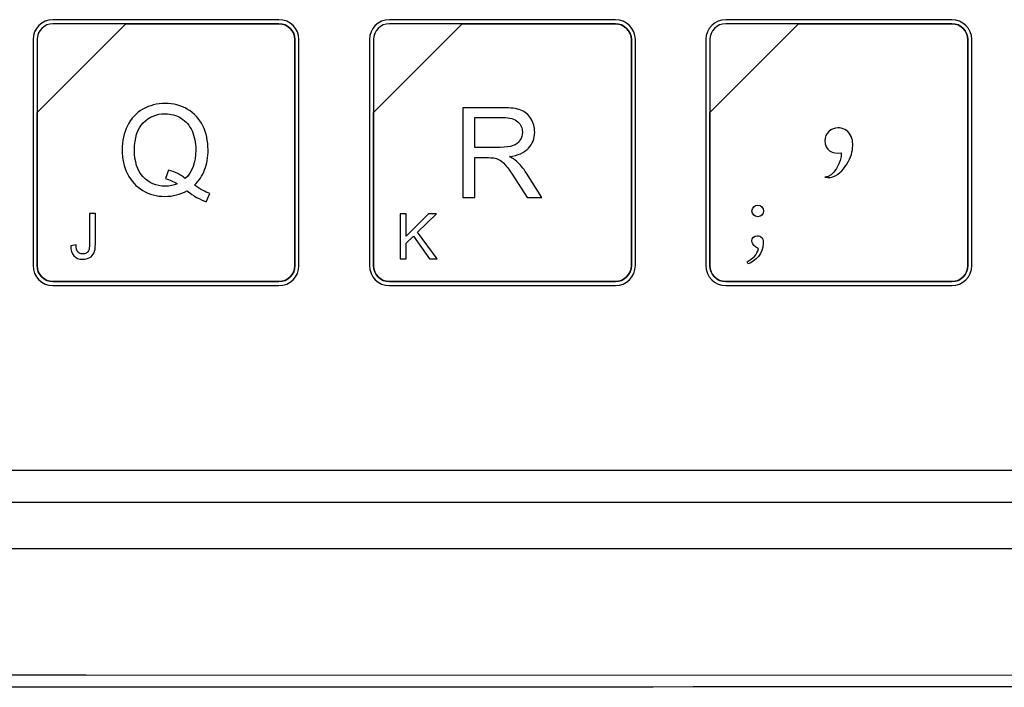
# Model space of a CAD drawing. Header units: millimetres. Extents: x 7180 to 8943, y -2677 to -1782.
# Tile 51 of 101: x 7291 to 7346, y -2255 to -2218. Entities that reach past the tile are written whole.
import ezdxf

# ---------------------------------------------------------------- set-up
doc = ezdxf.new("R2010")
doc.units = ezdxf.units.MM
doc.header["$LTSCALE"] = 3

msp = doc.modelspace()

# ---------------------------------------------------------------- linework, layer by layer
at = {"linetype": 'Continuous', "lineweight": 30}
for p, q in [((7265.497, -2243.226), (7484.494, -2243.226)), ((7263.71, -2245.014), (7486.282, -2245.014)), ((7259.996, -2247.614), (7489.996, -2247.614))]:
    msp.add_line(p, q, dxfattribs=at)
at = {"linetype": 'Continuous', "lineweight": 30, "flags": 128}
msp.add_lwpolyline([(7252.889, -2254.727), (7252.889, -2254.727), (7254.889, -2254.727), (7262.889, -2254.728), (7294.889, -2254.729), (7422.889, -2254.73), (7436.482, -2254.729), (7485.635, -2254.728), (7497.102, -2254.727), (7497.102, -2254.727)], dxfattribs=at)
at = {"linetype": 'Continuous', "lineweight": 30}
for points, knots in [([(7293.026, -2217.913), (7293.026, -2217.913), (7305.724, -2217.913), (7305.724, -2217.913), (7305.724, -2217.913), (7306.34, -2217.913), (7306.845, -2218.417), (7306.845, -2219.033), (7306.845, -2219.033), (7306.845, -2219.033), (7306.845, -2231.731), (7306.845, -2231.731), (7306.845, -2231.731), (7306.845, -2232.347), (7306.34, -2232.851), (7305.724, -2232.851), (7305.724, -2232.851), (7305.724, -2232.851), (7293.026, -2232.851), (7293.026, -2232.851), (7293.026, -2232.851), (7292.41, -2232.851), (7291.906, -2232.347), (7291.906, -2231.731), (7291.906, -2231.731), (7291.906, -2231.731), (7291.906, -2219.033), (7291.906, -2219.033), (7291.906, -2219.033), (7291.906, -2218.417), (7292.41, -2217.913), (7293.026, -2217.913)], [0, 0, 0, 0, 0.111111, 0.111111, 0.111111, 0.111111, 0.222222, 0.222222, 0.222222, 0.222222, 0.333333, 0.333333, 0.333333, 0.333333, 0.444444, 0.444444, 0.444444, 0.444444, 0.555556, 0.555556, 0.555556, 0.555556, 0.666667, 0.666667, 0.666667, 0.666667, 0.777778, 0.777778, 0.777778, 0.777778, 1, 1, 1, 1]), ([(7293.026, -2218.137), (7293.026, -2218.137), (7297.114, -2218.137), (7297.114, -2218.137), (7297.114, -2218.137), (7297.114, -2218.137), (7292.13, -2223.12), (7292.13, -2223.12), (7292.13, -2223.12), (7292.13, -2223.12), (7292.13, -2219.033), (7292.13, -2219.033), (7292.13, -2219.033), (7292.13, -2218.54), (7292.533, -2218.137), (7293.026, -2218.137)], [0, 0, 0, 0, 0.2, 0.2, 0.2, 0.2, 0.4, 0.4, 0.4, 0.4, 0.6, 0.6, 0.6, 0.6, 1, 1, 1, 1]), ([(7297.114, -2218.137), (7297.114, -2218.137), (7297.127, -2218.137), (7297.127, -2218.137), (7297.127, -2218.137), (7297.127, -2218.137), (7305.724, -2218.137), (7305.724, -2218.137), (7305.724, -2218.137), (7306.217, -2218.137), (7306.62, -2218.54), (7306.62, -2219.033), (7306.62, -2219.033), (7306.62, -2219.033), (7306.62, -2231.731), (7306.62, -2231.731), (7306.62, -2231.731), (7306.62, -2232.224), (7306.217, -2232.627), (7305.724, -2232.627), (7305.724, -2232.627), (7305.724, -2232.627), (7293.026, -2232.627), (7293.026, -2232.627), (7293.026, -2232.627), (7292.533, -2232.627), (7292.13, -2232.224), (7292.13, -2231.731), (7292.13, -2231.731), (7292.13, -2231.731), (7292.13, -2223.216), (7292.13, -2223.216), (7292.13, -2223.216), (7292.13, -2223.216), (7292.13, -2223.12), (7292.13, -2223.12), (7292.13, -2223.12), (7292.13, -2223.12), (7297.114, -2218.137), (7297.114, -2218.137)], [0, 0, 0, 0, 0.090909, 0.090909, 0.090909, 0.090909, 0.181818, 0.181818, 0.181818, 0.181818, 0.272727, 0.272727, 0.272727, 0.272727, 0.363636, 0.363636, 0.363636, 0.363636, 0.454545, 0.454545, 0.454545, 0.454545, 0.545455, 0.545455, 0.545455, 0.545455, 0.636364, 0.636364, 0.636364, 0.636364, 0.727273, 0.727273, 0.727273, 0.727273, 0.818182, 0.818182, 0.818182, 0.818182, 1, 1, 1, 1]), ([(7306.62, -2231.731), (7306.62, -2231.731), (7306.62, -2219.033), (7306.62, -2219.033), (7306.62, -2219.033), (7306.62, -2218.54), (7306.217, -2218.137), (7305.724, -2218.137), (7305.724, -2218.137), (7305.724, -2218.137), (7297.127, -2218.137), (7297.127, -2218.137), (7297.127, -2218.137), (7297.127, -2218.137), (7297.114, -2218.137), (7297.114, -2218.137), (7297.114, -2218.137), (7297.114, -2218.137), (7292.13, -2223.12), (7292.13, -2223.12), (7292.13, -2223.12), (7292.13, -2223.12), (7292.13, -2223.216), (7292.13, -2223.216), (7292.13, -2223.216), (7292.13, -2223.216), (7292.13, -2231.731), (7292.13, -2231.731), (7292.13, -2231.731), (7292.13, -2232.224), (7292.533, -2232.627), (7293.026, -2232.627), (7293.026, -2232.627), (7293.026, -2232.627), (7305.724, -2232.627), (7305.724, -2232.627), (7305.724, -2232.627), (7306.217, -2232.627), (7306.62, -2232.224), (7306.62, -2231.731)], [0, 0, 0, 0, 0.090909, 0.090909, 0.090909, 0.090909, 0.181818, 0.181818, 0.181818, 0.181818, 0.272727, 0.272727, 0.272727, 0.272727, 0.363636, 0.363636, 0.363636, 0.363636, 0.454545, 0.454545, 0.454545, 0.454545, 0.545455, 0.545455, 0.545455, 0.545455, 0.636364, 0.636364, 0.636364, 0.636364, 0.727273, 0.727273, 0.727273, 0.727273, 0.818182, 0.818182, 0.818182, 0.818182, 1, 1, 1, 1]), ([(7311.926, -2217.913), (7311.926, -2217.913), (7324.624, -2217.913), (7324.624, -2217.913), (7324.624, -2217.913), (7325.24, -2217.913), (7325.745, -2218.417), (7325.745, -2219.033), (7325.745, -2219.033), (7325.745, -2219.033), (7325.745, -2231.731), (7325.745, -2231.731), (7325.745, -2231.731), (7325.745, -2232.347), (7325.24, -2232.851), (7324.624, -2232.851), (7324.624, -2232.851), (7324.624, -2232.851), (7311.926, -2232.851), (7311.926, -2232.851), (7311.926, -2232.851), (7311.31, -2232.851), (7310.806, -2232.347), (7310.806, -2231.731), (7310.806, -2231.731), (7310.806, -2231.731), (7310.806, -2219.033), (7310.806, -2219.033), (7310.806, -2219.033), (7310.806, -2218.417), (7311.31, -2217.913), (7311.926, -2217.913)], [0, 0, 0, 0, 0.111111, 0.111111, 0.111111, 0.111111, 0.222222, 0.222222, 0.222222, 0.222222, 0.333333, 0.333333, 0.333333, 0.333333, 0.444444, 0.444444, 0.444444, 0.444444, 0.555556, 0.555556, 0.555556, 0.555556, 0.666667, 0.666667, 0.666667, 0.666667, 0.777778, 0.777778, 0.777778, 0.777778, 1, 1, 1, 1]), ([(7311.926, -2218.137), (7311.926, -2218.137), (7316.014, -2218.137), (7316.014, -2218.137), (7316.014, -2218.137), (7316.014, -2218.137), (7311.03, -2223.12), (7311.03, -2223.12), (7311.03, -2223.12), (7311.03, -2223.12), (7311.03, -2219.033), (7311.03, -2219.033), (7311.03, -2219.033), (7311.03, -2218.54), (7311.433, -2218.137), (7311.926, -2218.137)], [0, 0, 0, 0, 0.2, 0.2, 0.2, 0.2, 0.4, 0.4, 0.4, 0.4, 0.6, 0.6, 0.6, 0.6, 1, 1, 1, 1]), ([(7316.014, -2218.137), (7316.014, -2218.137), (7316.027, -2218.137), (7316.027, -2218.137), (7316.027, -2218.137), (7316.027, -2218.137), (7324.624, -2218.137), (7324.624, -2218.137), (7324.624, -2218.137), (7325.117, -2218.137), (7325.52, -2218.54), (7325.52, -2219.033), (7325.52, -2219.033), (7325.52, -2219.033), (7325.52, -2231.731), (7325.52, -2231.731), (7325.52, -2231.731), (7325.52, -2232.224), (7325.117, -2232.627), (7324.624, -2232.627), (7324.624, -2232.627), (7324.624, -2232.627), (7311.926, -2232.627), (7311.926, -2232.627), (7311.926, -2232.627), (7311.433, -2232.627), (7311.03, -2232.224), (7311.03, -2231.731), (7311.03, -2231.731), (7311.03, -2231.731), (7311.03, -2223.216), (7311.03, -2223.216), (7311.03, -2223.216), (7311.03, -2223.216), (7311.03, -2223.12), (7311.03, -2223.12), (7311.03, -2223.12), (7311.03, -2223.12), (7316.014, -2218.137), (7316.014, -2218.137)], [0, 0, 0, 0, 0.090909, 0.090909, 0.090909, 0.090909, 0.181818, 0.181818, 0.181818, 0.181818, 0.272727, 0.272727, 0.272727, 0.272727, 0.363636, 0.363636, 0.363636, 0.363636, 0.454545, 0.454545, 0.454545, 0.454545, 0.545455, 0.545455, 0.545455, 0.545455, 0.636364, 0.636364, 0.636364, 0.636364, 0.727273, 0.727273, 0.727273, 0.727273, 0.818182, 0.818182, 0.818182, 0.818182, 1, 1, 1, 1]), ([(7325.52, -2231.731), (7325.52, -2231.731), (7325.52, -2219.033), (7325.52, -2219.033), (7325.52, -2219.033), (7325.52, -2218.54), (7325.117, -2218.137), (7324.624, -2218.137), (7324.624, -2218.137), (7324.624, -2218.137), (7316.027, -2218.137), (7316.027, -2218.137), (7316.027, -2218.137), (7316.027, -2218.137), (7316.014, -2218.137), (7316.014, -2218.137), (7316.014, -2218.137), (7316.014, -2218.137), (7311.03, -2223.12), (7311.03, -2223.12), (7311.03, -2223.12), (7311.03, -2223.12), (7311.03, -2223.216), (7311.03, -2223.216), (7311.03, -2223.216), (7311.03, -2223.216), (7311.03, -2231.731), (7311.03, -2231.731), (7311.03, -2231.731), (7311.03, -2232.224), (7311.433, -2232.627), (7311.926, -2232.627), (7311.926, -2232.627), (7311.926, -2232.627), (7324.624, -2232.627), (7324.624, -2232.627), (7324.624, -2232.627), (7325.117, -2232.627), (7325.52, -2232.224), (7325.52, -2231.731)], [0, 0, 0, 0, 0.090909, 0.090909, 0.090909, 0.090909, 0.181818, 0.181818, 0.181818, 0.181818, 0.272727, 0.272727, 0.272727, 0.272727, 0.363636, 0.363636, 0.363636, 0.363636, 0.454545, 0.454545, 0.454545, 0.454545, 0.545455, 0.545455, 0.545455, 0.545455, 0.636364, 0.636364, 0.636364, 0.636364, 0.727273, 0.727273, 0.727273, 0.727273, 0.818182, 0.818182, 0.818182, 0.818182, 1, 1, 1, 1]), ([(7330.826, -2217.913), (7330.826, -2217.913), (7343.524, -2217.913), (7343.524, -2217.913), (7343.524, -2217.913), (7344.14, -2217.913), (7344.645, -2218.417), (7344.645, -2219.033), (7344.645, -2219.033), (7344.645, -2219.033), (7344.645, -2231.731), (7344.645, -2231.731), (7344.645, -2231.731), (7344.645, -2232.347), (7344.14, -2232.851), (7343.524, -2232.851), (7343.524, -2232.851), (7343.524, -2232.851), (7330.826, -2232.851), (7330.826, -2232.851), (7330.826, -2232.851), (7330.21, -2232.851), (7329.706, -2232.347), (7329.706, -2231.731), (7329.706, -2231.731), (7329.706, -2231.731), (7329.706, -2219.033), (7329.706, -2219.033), (7329.706, -2219.033), (7329.706, -2218.417), (7330.21, -2217.913), (7330.826, -2217.913)], [0, 0, 0, 0, 0.111111, 0.111111, 0.111111, 0.111111, 0.222222, 0.222222, 0.222222, 0.222222, 0.333333, 0.333333, 0.333333, 0.333333, 0.444444, 0.444444, 0.444444, 0.444444, 0.555556, 0.555556, 0.555556, 0.555556, 0.666667, 0.666667, 0.666667, 0.666667, 0.777778, 0.777778, 0.777778, 0.777778, 1, 1, 1, 1]), ([(7330.826, -2218.137), (7330.826, -2218.137), (7334.914, -2218.137), (7334.914, -2218.137), (7334.914, -2218.137), (7334.914, -2218.137), (7329.93, -2223.12), (7329.93, -2223.12), (7329.93, -2223.12), (7329.93, -2223.12), (7329.93, -2219.033), (7329.93, -2219.033), (7329.93, -2219.033), (7329.93, -2218.54), (7330.333, -2218.137), (7330.826, -2218.137)], [0, 0, 0, 0, 0.2, 0.2, 0.2, 0.2, 0.4, 0.4, 0.4, 0.4, 0.6, 0.6, 0.6, 0.6, 1, 1, 1, 1]), ([(7334.914, -2218.137), (7334.914, -2218.137), (7334.927, -2218.137), (7334.927, -2218.137), (7334.927, -2218.137), (7334.927, -2218.137), (7343.524, -2218.137), (7343.524, -2218.137), (7343.524, -2218.137), (7344.017, -2218.137), (7344.421, -2218.54), (7344.421, -2219.033), (7344.421, -2219.033), (7344.421, -2219.033), (7344.421, -2231.731), (7344.421, -2231.731), (7344.421, -2231.731), (7344.421, -2232.224), (7344.017, -2232.627), (7343.524, -2232.627), (7343.524, -2232.627), (7343.524, -2232.627), (7330.826, -2232.627), (7330.826, -2232.627), (7330.826, -2232.627), (7330.333, -2232.627), (7329.93, -2232.224), (7329.93, -2231.731), (7329.93, -2231.731), (7329.93, -2231.731), (7329.93, -2223.216), (7329.93, -2223.216), (7329.93, -2223.216), (7329.93, -2223.216), (7329.93, -2223.12), (7329.93, -2223.12), (7329.93, -2223.12), (7329.93, -2223.12), (7334.914, -2218.137), (7334.914, -2218.137)], [0, 0, 0, 0, 0.090909, 0.090909, 0.090909, 0.090909, 0.181818, 0.181818, 0.181818, 0.181818, 0.272727, 0.272727, 0.272727, 0.272727, 0.363636, 0.363636, 0.363636, 0.363636, 0.454545, 0.454545, 0.454545, 0.454545, 0.545455, 0.545455, 0.545455, 0.545455, 0.636364, 0.636364, 0.636364, 0.636364, 0.727273, 0.727273, 0.727273, 0.727273, 0.818182, 0.818182, 0.818182, 0.818182, 1, 1, 1, 1]), ([(7344.421, -2231.731), (7344.421, -2231.731), (7344.421, -2219.033), (7344.421, -2219.033), (7344.421, -2219.033), (7344.421, -2218.54), (7344.017, -2218.137), (7343.524, -2218.137), (7343.524, -2218.137), (7343.524, -2218.137), (7334.927, -2218.137), (7334.927, -2218.137), (7334.927, -2218.137), (7334.927, -2218.137), (7334.914, -2218.137), (7334.914, -2218.137), (7334.914, -2218.137), (7334.914, -2218.137), (7329.93, -2223.12), (7329.93, -2223.12), (7329.93, -2223.12), (7329.93, -2223.12), (7329.93, -2223.216), (7329.93, -2223.216), (7329.93, -2223.216), (7329.93, -2223.216), (7329.93, -2231.731), (7329.93, -2231.731), (7329.93, -2231.731), (7329.93, -2232.224), (7330.333, -2232.627), (7330.826, -2232.627), (7330.826, -2232.627), (7330.826, -2232.627), (7343.524, -2232.627), (7343.524, -2232.627), (7343.524, -2232.627), (7344.017, -2232.627), (7344.421, -2232.224), (7344.421, -2231.731)], [0, 0, 0, 0, 0.090909, 0.090909, 0.090909, 0.090909, 0.181818, 0.181818, 0.181818, 0.181818, 0.272727, 0.272727, 0.272727, 0.272727, 0.363636, 0.363636, 0.363636, 0.363636, 0.454545, 0.454545, 0.454545, 0.454545, 0.545455, 0.545455, 0.545455, 0.545455, 0.636364, 0.636364, 0.636364, 0.636364, 0.727273, 0.727273, 0.727273, 0.727273, 0.818182, 0.818182, 0.818182, 0.818182, 1, 1, 1, 1]), ([(7300.976, -2227.212), (7301.287, -2227.426), (7301.574, -2227.581), (7301.838, -2227.68), (7301.838, -2227.68), (7301.838, -2227.68), (7301.639, -2228.146), (7301.639, -2228.146), (7301.639, -2228.146), (7301.276, -2228.015), (7300.913, -2227.81), (7300.552, -2227.527), (7300.552, -2227.527), (7300.178, -2227.736), (7299.766, -2227.839), (7299.314, -2227.839), (7299.314, -2227.839), (7298.858, -2227.839), (7298.444, -2227.728), (7298.072, -2227.509), (7298.072, -2227.509), (7297.701, -2227.289), (7297.415, -2226.978), (7297.214, -2226.58), (7297.214, -2226.58), (7297.013, -2226.18), (7296.913, -2225.731), (7296.913, -2225.23), (7296.913, -2225.23), (7296.913, -2224.732), (7297.014, -2224.279), (7297.216, -2223.87), (7297.216, -2223.87), (7297.417, -2223.462), (7297.705, -2223.152), (7298.078, -2222.938), (7298.078, -2222.938), (7298.451, -2222.725), (7298.868, -2222.618), (7299.329, -2222.618), (7299.329, -2222.618), (7299.795, -2222.618), (7300.215, -2222.728), (7300.589, -2222.949), (7300.589, -2222.949), (7300.963, -2223.172), (7301.249, -2223.481), (7301.445, -2223.88), (7301.445, -2223.88), (7301.641, -2224.277), (7301.739, -2224.726), (7301.739, -2225.226), (7301.739, -2225.226), (7301.739, -2225.642), (7301.675, -2226.015), (7301.548, -2226.347), (7301.548, -2226.347), (7301.423, -2226.678), (7301.231, -2226.966), (7300.976, -2227.212)], [0, 0, 0, 0, 0.0625, 0.0625, 0.0625, 0.0625, 0.125, 0.125, 0.125, 0.125, 0.1875, 0.1875, 0.1875, 0.1875, 0.25, 0.25, 0.25, 0.25, 0.3125, 0.3125, 0.3125, 0.3125, 0.375, 0.375, 0.375, 0.375, 0.4375, 0.4375, 0.4375, 0.4375, 0.5, 0.5, 0.5, 0.5, 0.5625, 0.5625, 0.5625, 0.5625, 0.625, 0.625, 0.625, 0.625, 0.6875, 0.6875, 0.6875, 0.6875, 0.75, 0.75, 0.75, 0.75, 0.8125, 0.8125, 0.8125, 0.8125, 0.875, 0.875, 0.875, 0.875, 1, 1, 1, 1]), ([(7316.053, -2227.908), (7316.053, -2227.908), (7316.053, -2222.856), (7316.053, -2222.856), (7316.053, -2222.856), (7316.053, -2222.856), (7318.292, -2222.856), (7318.292, -2222.856), (7318.292, -2222.856), (7318.743, -2222.856), (7319.085, -2222.902), (7319.319, -2222.992), (7319.319, -2222.992), (7319.553, -2223.083), (7319.74, -2223.243), (7319.88, -2223.472), (7319.88, -2223.472), (7320.02, -2223.702), (7320.089, -2223.956), (7320.089, -2224.233), (7320.089, -2224.233), (7320.089, -2224.592), (7319.973, -2224.894), (7319.741, -2225.14), (7319.741, -2225.14), (7319.509, -2225.385), (7319.152, -2225.541), (7318.667, -2225.608), (7318.667, -2225.608), (7318.845, -2225.692), (7318.979, -2225.777), (7319.071, -2225.859), (7319.071, -2225.859), (7319.266, -2226.038), (7319.451, -2226.263), (7319.623, -2226.532), (7319.623, -2226.532), (7319.623, -2226.532), (7320.497, -2227.908), (7320.497, -2227.908), (7320.497, -2227.908), (7320.497, -2227.908), (7319.662, -2227.908), (7319.662, -2227.908), (7319.662, -2227.908), (7319.662, -2227.908), (7318.994, -2226.857), (7318.994, -2226.857), (7318.994, -2226.857), (7318.8, -2226.552), (7318.639, -2226.32), (7318.513, -2226.159), (7318.513, -2226.159), (7318.386, -2225.998), (7318.274, -2225.886), (7318.174, -2225.822), (7318.174, -2225.822), (7318.075, -2225.758), (7317.972, -2225.714), (7317.869, -2225.688), (7317.869, -2225.688), (7317.794, -2225.672), (7317.67, -2225.664), (7317.497, -2225.664), (7317.497, -2225.664), (7317.497, -2225.664), (7316.724, -2225.664), (7316.724, -2225.664), (7316.724, -2225.664), (7316.724, -2225.664), (7316.724, -2227.908), (7316.724, -2227.908), (7316.724, -2227.908), (7316.724, -2227.908), (7316.053, -2227.908), (7316.053, -2227.908)], [0, 0, 0, 0, 0.05, 0.05, 0.05, 0.05, 0.1, 0.1, 0.1, 0.1, 0.15, 0.15, 0.15, 0.15, 0.2, 0.2, 0.2, 0.2, 0.25, 0.25, 0.25, 0.25, 0.3, 0.3, 0.3, 0.3, 0.35, 0.35, 0.35, 0.35, 0.4, 0.4, 0.4, 0.4, 0.45, 0.45, 0.45, 0.45, 0.5, 0.5, 0.5, 0.5, 0.55, 0.55, 0.55, 0.55, 0.6, 0.6, 0.6, 0.6, 0.65, 0.65, 0.65, 0.65, 0.7, 0.7, 0.7, 0.7, 0.75, 0.75, 0.75, 0.75, 0.8, 0.8, 0.8, 0.8, 0.85, 0.85, 0.85, 0.85, 0.9, 0.9, 0.9, 0.9, 1, 1, 1, 1]), ([(7299.508, -2226.359), (7299.893, -2226.467), (7300.21, -2226.628), (7300.459, -2226.841), (7300.459, -2226.841), (7300.851, -2226.483), (7301.047, -2225.946), (7301.047, -2225.228), (7301.047, -2225.228), (7301.047, -2224.82), (7300.978, -2224.464), (7300.839, -2224.16), (7300.839, -2224.16), (7300.701, -2223.854), (7300.498, -2223.617), (7300.231, -2223.449), (7300.231, -2223.449), (7299.964, -2223.281), (7299.665, -2223.196), (7299.333, -2223.196), (7299.333, -2223.196), (7298.835, -2223.196), (7298.423, -2223.367), (7298.096, -2223.707), (7298.096, -2223.707), (7297.768, -2224.048), (7297.604, -2224.556), (7297.604, -2225.232), (7297.604, -2225.232), (7297.604, -2225.887), (7297.767, -2226.39), (7298.09, -2226.742), (7298.09, -2226.742), (7298.415, -2227.092), (7298.828, -2227.268), (7299.333, -2227.268), (7299.333, -2227.268), (7299.57, -2227.268), (7299.795, -2227.223), (7300.007, -2227.133), (7300.007, -2227.133), (7299.797, -2226.998), (7299.578, -2226.902), (7299.347, -2226.844), (7299.347, -2226.844), (7299.347, -2226.844), (7299.508, -2226.359), (7299.508, -2226.359)], [0, 0, 0, 0, 0.076923, 0.076923, 0.076923, 0.076923, 0.153846, 0.153846, 0.153846, 0.153846, 0.230769, 0.230769, 0.230769, 0.230769, 0.307692, 0.307692, 0.307692, 0.307692, 0.384615, 0.384615, 0.384615, 0.384615, 0.461538, 0.461538, 0.461538, 0.461538, 0.538462, 0.538462, 0.538462, 0.538462, 0.615385, 0.615385, 0.615385, 0.615385, 0.692308, 0.692308, 0.692308, 0.692308, 0.769231, 0.769231, 0.769231, 0.769231, 0.846154, 0.846154, 0.846154, 0.846154, 1, 1, 1, 1]), ([(7316.724, -2225.086), (7316.724, -2225.086), (7318.158, -2225.086), (7318.158, -2225.086), (7318.158, -2225.086), (7318.464, -2225.086), (7318.702, -2225.054), (7318.873, -2224.99), (7318.873, -2224.99), (7319.045, -2224.928), (7319.175, -2224.827), (7319.264, -2224.687), (7319.264, -2224.687), (7319.353, -2224.548), (7319.398, -2224.398), (7319.398, -2224.234), (7319.398, -2224.234), (7319.398, -2223.996), (7319.312, -2223.798), (7319.139, -2223.644), (7319.139, -2223.644), (7318.966, -2223.49), (7318.693, -2223.413), (7318.321, -2223.413), (7318.321, -2223.413), (7318.321, -2223.413), (7316.724, -2223.413), (7316.724, -2223.413), (7316.724, -2223.413), (7316.724, -2223.413), (7316.724, -2225.086), (7316.724, -2225.086)], [0, 0, 0, 0, 0.111111, 0.111111, 0.111111, 0.111111, 0.222222, 0.222222, 0.222222, 0.222222, 0.333333, 0.333333, 0.333333, 0.333333, 0.444444, 0.444444, 0.444444, 0.444444, 0.555556, 0.555556, 0.555556, 0.555556, 0.666667, 0.666667, 0.666667, 0.666667, 0.777778, 0.777778, 0.777778, 0.777778, 1, 1, 1, 1]), ([(7337.114, -2223.983), (7337.377, -2223.983), (7337.675, -2224.104), (7337.819, -2224.375), (7337.819, -2224.375), (7337.972, -2224.662), (7337.983, -2224.901), (7337.937, -2225.229), (7337.937, -2225.229), (7337.85, -2225.843), (7337.222, -2226.945), (7336.39, -2226.76), (7336.39, -2226.76), (7336.875, -2226.773), (7337.327, -2225.915), (7337.315, -2225.386), (7337.315, -2225.386), (7336.787, -2225.475), (7336.405, -2225.243), (7336.39, -2224.707), (7336.39, -2224.707), (7336.38, -2224.308), (7336.778, -2223.983), (7337.114, -2223.983)], [0, 0, 0, 0, 0.142857, 0.142857, 0.142857, 0.142857, 0.285714, 0.285714, 0.285714, 0.285714, 0.428571, 0.428571, 0.428571, 0.428571, 0.571429, 0.571429, 0.571429, 0.571429, 0.714286, 0.714286, 0.714286, 0.714286, 1, 1, 1, 1]), ([(7332.626, -2228.982), (7332.808, -2228.982), (7332.952, -2228.838), (7332.952, -2228.661), (7332.952, -2228.661), (7332.952, -2228.474), (7332.808, -2228.331), (7332.626, -2228.331), (7332.626, -2228.331), (7332.444, -2228.331), (7332.296, -2228.474), (7332.296, -2228.661), (7332.296, -2228.661), (7332.296, -2228.838), (7332.444, -2228.982), (7332.626, -2228.982)], [0, 0, 0, 0, 0.2, 0.2, 0.2, 0.2, 0.4, 0.4, 0.4, 0.4, 0.6, 0.6, 0.6, 0.6, 1, 1, 1, 1]), ([(7294.022, -2230.61), (7294.022, -2230.61), (7294.321, -2230.569), (7294.321, -2230.569), (7294.321, -2230.569), (7294.33, -2230.762), (7294.366, -2230.895), (7294.43, -2230.966), (7294.43, -2230.966), (7294.494, -2231.037), (7294.583, -2231.073), (7294.697, -2231.073), (7294.697, -2231.073), (7294.78, -2231.073), (7294.852, -2231.054), (7294.913, -2231.016), (7294.913, -2231.016), (7294.973, -2230.977), (7295.016, -2230.925), (7295.039, -2230.859), (7295.039, -2230.859), (7295.062, -2230.793), (7295.073, -2230.687), (7295.073, -2230.542), (7295.073, -2230.542), (7295.073, -2230.542), (7295.073, -2228.801), (7295.073, -2228.801), (7295.073, -2228.801), (7295.073, -2228.801), (7295.408, -2228.801), (7295.408, -2228.801), (7295.408, -2228.801), (7295.408, -2228.801), (7295.408, -2230.522), (7295.408, -2230.522), (7295.408, -2230.522), (7295.408, -2230.733), (7295.383, -2230.897), (7295.332, -2231.013), (7295.332, -2231.013), (7295.28, -2231.129), (7295.2, -2231.217), (7295.089, -2231.278), (7295.089, -2231.278), (7294.978, -2231.339), (7294.848, -2231.37), (7294.699, -2231.37), (7294.699, -2231.37), (7294.478, -2231.37), (7294.308, -2231.306), (7294.191, -2231.178), (7294.191, -2231.178), (7294.073, -2231.051), (7294.017, -2230.862), (7294.022, -2230.61)], [0, 0, 0, 0, 0.066667, 0.066667, 0.066667, 0.066667, 0.133333, 0.133333, 0.133333, 0.133333, 0.2, 0.2, 0.2, 0.2, 0.266667, 0.266667, 0.266667, 0.266667, 0.333333, 0.333333, 0.333333, 0.333333, 0.4, 0.4, 0.4, 0.4, 0.466667, 0.466667, 0.466667, 0.466667, 0.533333, 0.533333, 0.533333, 0.533333, 0.6, 0.6, 0.6, 0.6, 0.666667, 0.666667, 0.666667, 0.666667, 0.733333, 0.733333, 0.733333, 0.733333, 0.8, 0.8, 0.8, 0.8, 0.866667, 0.866667, 0.866667, 0.866667, 1, 1, 1, 1]), ([(7312.527, -2231.348), (7312.527, -2231.348), (7312.527, -2228.823), (7312.527, -2228.823), (7312.527, -2228.823), (7312.527, -2228.823), (7312.862, -2228.823), (7312.862, -2228.823), (7312.862, -2228.823), (7312.862, -2228.823), (7312.862, -2230.075), (7312.862, -2230.075), (7312.862, -2230.075), (7312.862, -2230.075), (7314.117, -2228.823), (7314.117, -2228.823), (7314.117, -2228.823), (7314.117, -2228.823), (7314.569, -2228.823), (7314.569, -2228.823), (7314.569, -2228.823), (7314.569, -2228.823), (7313.51, -2229.847), (7313.51, -2229.847), (7313.51, -2229.847), (7313.51, -2229.847), (7314.615, -2231.348), (7314.615, -2231.348), (7314.615, -2231.348), (7314.615, -2231.348), (7314.174, -2231.348), (7314.174, -2231.348), (7314.174, -2231.348), (7314.174, -2231.348), (7313.275, -2230.074), (7313.275, -2230.074), (7313.275, -2230.074), (7313.275, -2230.074), (7312.862, -2230.474), (7312.862, -2230.474), (7312.862, -2230.474), (7312.862, -2230.474), (7312.862, -2231.348), (7312.862, -2231.348), (7312.862, -2231.348), (7312.862, -2231.348), (7312.527, -2231.348), (7312.527, -2231.348)], [0, 0, 0, 0, 0.076923, 0.076923, 0.076923, 0.076923, 0.153846, 0.153846, 0.153846, 0.153846, 0.230769, 0.230769, 0.230769, 0.230769, 0.307692, 0.307692, 0.307692, 0.307692, 0.384615, 0.384615, 0.384615, 0.384615, 0.461538, 0.461538, 0.461538, 0.461538, 0.538462, 0.538462, 0.538462, 0.538462, 0.615385, 0.615385, 0.615385, 0.615385, 0.692308, 0.692308, 0.692308, 0.692308, 0.769231, 0.769231, 0.769231, 0.769231, 0.846154, 0.846154, 0.846154, 0.846154, 1, 1, 1, 1]), ([(7332.668, -2230.786), (7332.575, -2231.129), (7332.346, -2231.336), (7332.021, -2231.514), (7332.021, -2231.514), (7332.021, -2231.514), (7332.076, -2231.637), (7332.076, -2231.637), (7332.076, -2231.637), (7332.499, -2231.476), (7332.931, -2231.044), (7332.931, -2230.494), (7332.931, -2230.494), (7332.931, -2230.375), (7332.914, -2230.282), (7332.876, -2230.164), (7332.876, -2230.164), (7332.774, -2230.07), (7332.689, -2230.049), (7332.596, -2230.049), (7332.596, -2230.049), (7332.41, -2230.049), (7332.296, -2230.18), (7332.296, -2230.341), (7332.296, -2230.341), (7332.296, -2230.456), (7332.355, -2230.574), (7332.49, -2230.667), (7332.49, -2230.667), (7332.49, -2230.667), (7332.668, -2230.786), (7332.668, -2230.786)], [0, 0, 0, 0, 0.111111, 0.111111, 0.111111, 0.111111, 0.222222, 0.222222, 0.222222, 0.222222, 0.333333, 0.333333, 0.333333, 0.333333, 0.444444, 0.444444, 0.444444, 0.444444, 0.555556, 0.555556, 0.555556, 0.555556, 0.666667, 0.666667, 0.666667, 0.666667, 0.777778, 0.777778, 0.777778, 0.777778, 1, 1, 1, 1]), ([(7497.996, -2255.41), (7495.939, -2255.406), (7491.819, -2255.399), (7475.766, -2255.422), (7414.021, -2255.381), (7350.51, -2255.401), (7295.332, -2255.409), (7286.958, -2255.403), (7282.427, -2255.398), (7281.491, -2255.397)], [0, 0, 0, 0, 0.028516, 0.057116, 0.222485, 0.883962, 0.937188, 0.987015, 1, 1, 1, 1])]:
    msp.add_open_spline(points, degree=3, knots=knots, dxfattribs=at)

doc.saveas('drawing.dxf')
